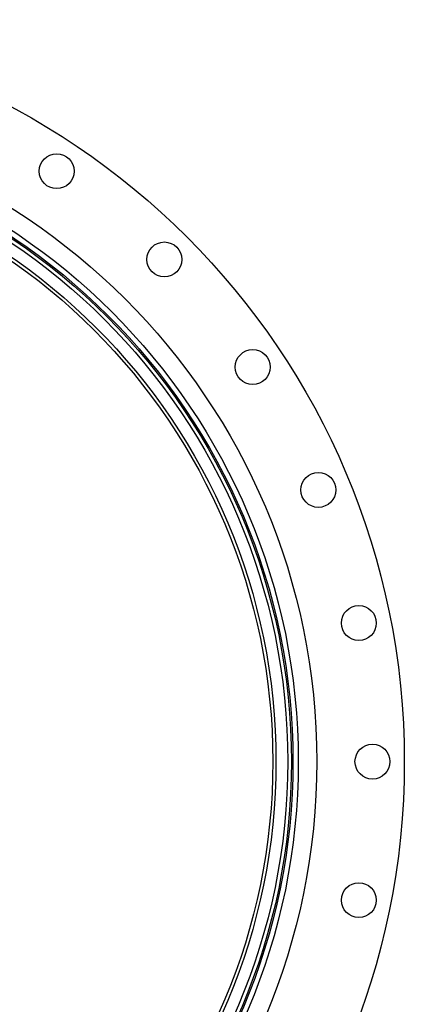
# Model space of a CAD drawing. Header units: millimetres. Extents: x 1218 to 2618, y 1282 to 2682.
# Tile 19 of 19: x 2255 to 2618, y 1753 to 2682. Entities that reach past the tile are written whole.
import ezdxf

# ---------------------------------------------------------------- set-up
doc = ezdxf.new("R2010")
doc.units = ezdxf.units.MM

msp = doc.modelspace()

# ---------------------------------------------------------------- linework, layer by layer
at = {"color": 7, "linetype": 'Continuous', "lineweight": 25}
for centre, radius in [((1918.04, 1981.79), 700), ((1918.04, 1981.79), 617.5), ((1918.04, 1981.79), 600), ((1918.04, 1981.79), 595), ((1918.04, 1981.79), 593.6), ((1918.04, 1981.79), 590.07), ((1918.04, 1981.79), 579), ((1918.04, 1981.79), 576), ((2290.27, 2538.87), 16.5), ((2391.8, 2455.55), 16.5), ((2475.12, 2354.02), 16.5), ((2537.04, 2238.18), 16.5), ((2575.16, 2112.5), 16.5), ((2588.04, 1981.79), 16.5), ((2575.16, 1851.08), 16.5)]:
    msp.add_circle(centre, radius, dxfattribs=at)

doc.saveas('drawing.dxf')
